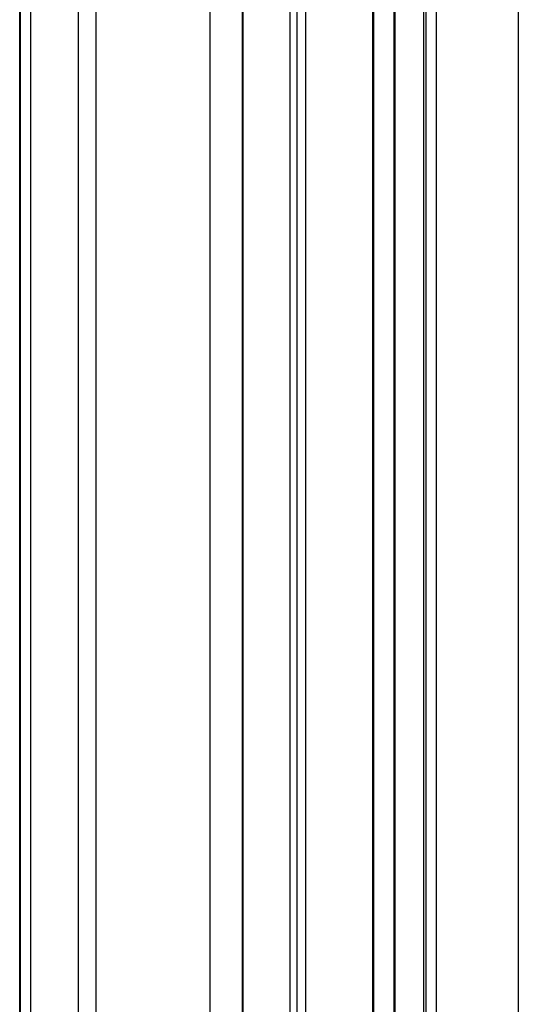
# Model space of a CAD drawing. Header units: millimetres. Extents: x 2845.84 to 2846.96, y 2905.71 to 2908.01.
# Tile 9 of 33: x 2846.04 to 2846.11, y 2906.52 to 2906.66. Entities that reach past the tile are written whole.
import ezdxf

# ---------------------------------------------------------------- set-up
doc = ezdxf.new("R2010")
doc.units = ezdxf.units.MM
doc.layers.add('SANINDUSA', color=3, linetype='Continuous')

msp = doc.modelspace()

# ---------------------------------------------------------------- linework, layer by layer
at = {"layer": 'SANINDUSA', "linetype": 'Continuous'}
for p, q in [((2846.038133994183, 2905.952696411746), (2846.038133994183, 2907.855976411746)), ((2846.03827195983, 2905.952696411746), (2846.03827195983, 2907.855976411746)), ((2846.039716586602, 2905.952696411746), (2846.039716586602, 2907.855976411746)), ((2846.046624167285, 2905.952696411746), (2846.046624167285, 2907.855976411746)), ((2846.049169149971, 2905.952696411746), (2846.049169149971, 2907.855976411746)), ((2846.065554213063, 2905.952696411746), (2846.065554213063, 2907.855976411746)), ((2846.089012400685, 2905.952696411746), (2846.089012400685, 2907.855976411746)), ((2846.08915454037, 2905.952696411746), (2846.08915454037, 2907.855976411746)), ((2846.092081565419, 2905.952696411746), (2846.092081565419, 2907.855976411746)), ((2846.092189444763, 2905.952696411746), (2846.092189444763, 2907.855976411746)), ((2846.096351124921, 2905.952696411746), (2846.096351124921, 2907.855976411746)), ((2846.0966702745, 2905.952696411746), (2846.0966702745, 2907.855976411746)), ((2846.098160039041, 2905.952696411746), (2846.098160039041, 2907.855976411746)), ((2846.109938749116, 2907.855976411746), (2846.109938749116, 2905.952696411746)), ((2846.070175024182, 2907.854336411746), (2846.070175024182, 2905.954336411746)), ((2846.07029718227, 2905.954336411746), (2846.07029718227, 2907.854336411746)), ((2846.077066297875, 2905.954336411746), (2846.077066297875, 2907.854336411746)), ((2846.078071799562, 2905.954336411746), (2846.078071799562, 2907.854336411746)), ((2846.079330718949, 2905.954336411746), (2846.079330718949, 2907.854336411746))]:
    msp.add_line(p, q, dxfattribs=at)

doc.saveas('drawing.dxf')
